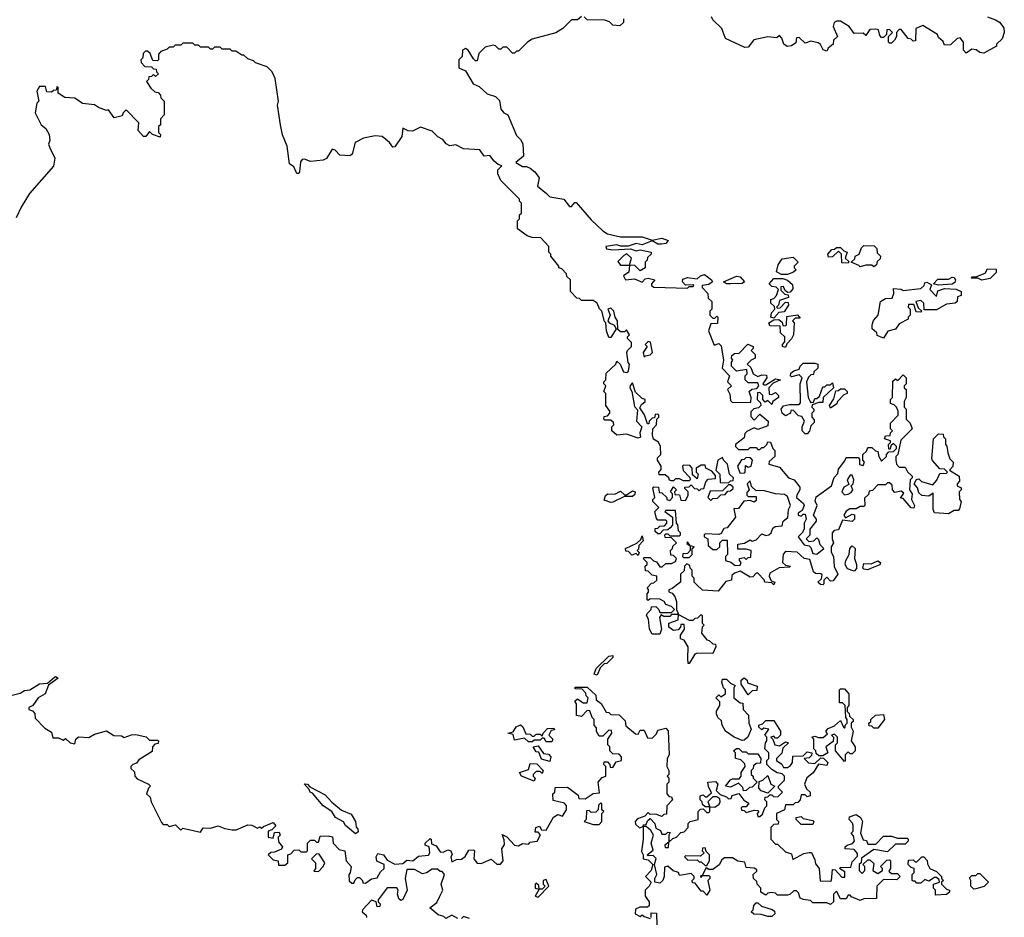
# Model space of a CAD drawing. Extents: x 2029826 to 2248070, y 228728 to 402406.
# Tile 7 of 256: x 2059313 to 2064330, y 267267 to 271840. Entities that reach past the tile are written whole.
import ezdxf

# ---------------------------------------------------------------- set-up
doc = ezdxf.new("R2010")
doc.units = 0

msp = doc.modelspace()

# ---------------------------------------------------------------- linework, layer by layer
at = {"layer": '0CON10XD'}
for points in [[(2062175, 271856.7), (2062155, 271840), (2062125, 271840), (2062080, 271795), (2062045, 271772.5), (2061925, 271740), (2061900, 271725), (2061855, 271680), (2061845, 271680), (2061835, 271670), (2061825, 271670), (2061795, 271700), (2061775, 271700), (2061765, 271690), (2061755, 271690), (2061737, 271707), (2061725, 271710), (2061685, 271700), (2061653, 271667), (2061645, 271630), (2061635, 271630), (2061625, 271640), (2061597.5, 271685), (2061585, 271692.5), (2061570, 271685), (2061567, 271653), (2061550, 271635), (2061550, 271595), (2061585, 271580), (2061623.6, 271513.6), (2061655, 271500), (2061695, 271462.5), (2061738.3, 271448.3), (2061758.3, 271428.3), (2061763.9, 271383.9), (2061780, 271365), (2061800, 271355), (2061845, 271250), (2061865, 271230), (2061877, 271207), (2061880, 271145), (2061841.7, 271111.7), (2061875, 271092.5), (2061895, 271092.5), (2061915, 271083.3), (2061937.5, 271065), (2061960, 271035), (2061952.3, 270992.3), (2061996.7, 270955)], [(2062390, 271845), (2062390, 271825), (2062371.7, 271808.3), (2062335, 271812.5), (2062318.3, 271828.3), (2062295, 271837.5), (2062205, 271840), (2062190, 271855)], [(2064243.9, 271853.9), (2064285, 271840), (2064305, 271827.5), (2064328.3, 271798.3), (2064330, 271775), (2064318.3, 271741.7), (2064290, 271715), (2064290, 271705), (2064225, 271670), (2064205, 271672.5), (2064187, 271687), (2064165, 271690), (2064135, 271670), (2064122.5, 271685), (2064122.5, 271725), (2064105, 271747.5), (2064090, 271745), (2064055, 271712.5), (2064025, 271710), (2064018.3, 271728.3), (2063995, 271750), (2063990, 271765), (2063915, 271810), (2063880, 271795), (2063878.3, 271731.7), (2063865, 271730), (2063855, 271740), (2063840, 271745), (2063805, 271790), (2063795, 271790), (2063780, 271775), (2063780, 271755), (2063770, 271735), (2063755, 271720), (2063745, 271720), (2063740, 271725), (2063740, 271755), (2063760, 271775), (2063745, 271790), (2063731.7, 271788.3), (2063730, 271765), (2063715, 271750), (2063705, 271750), (2063695, 271760), (2063688.3, 271788.3), (2063675, 271792.5), (2063645, 271790), (2063625, 271760), (2063611.7, 271771.7), (2063565, 271770), (2063540, 271805), (2063495, 271833.3), (2063475, 271833.3), (2063463.9, 271826.1), (2063458.8, 271805), (2063480, 271755), (2063460, 271735), (2063457.5, 271715), (2063432.5, 271695), (2063425, 271680), (2063407, 271687), (2063393, 271713), (2063381.7, 271721.7), (2063345, 271730), (2063315, 271720), (2063285, 271750), (2063271.7, 271748.3), (2063268.3, 271721.7), (2063245, 271707.5), (2063223, 271703), (2063207.5, 271715), (2063196.7, 271746.7), (2063185, 271760), (2063171.7, 271748.3), (2063125, 271753.3), (2063053, 271737), (2063025, 271700), (2063008.3, 271698.3), (2062910, 271745), (2062890, 271795), (2062845, 271840), (2062837.5, 271855)], [(2062761.7, 268961.7), (2062750, 268975), (2062750, 268995), (2062740, 269005), (2062740, 269035), (2062730, 269045), (2062728.3, 269058.3), (2062711.7, 269068.3), (2062700, 269055), (2062698.3, 269031.7), (2062680, 269015), (2062680, 268975), (2062638.3, 268941.7), (2062620, 268935), (2062620, 268925), (2062638.3, 268918.3), (2062651.7, 268901.7), (2062660, 268875), (2062660, 268835), (2062670, 268810), (2062635, 268810), (2062625, 268800), (2062595, 268800), (2062581.7, 268808.3), (2062572.5, 268795), (2062583.3, 268735), (2062575, 268710), (2062535, 268710), (2062522.5, 268735), (2062517.5, 268785), (2062507.5, 268805), (2062510, 268815), (2062530, 268835), (2062531.7, 268848.3), (2062555, 268850), (2062570, 268835), (2062575, 268820), (2062635, 268820), (2062650, 268835), (2062635, 268850), (2062605, 268860), (2062596.4, 268876.4), (2062575, 268887.5), (2062525, 268890), (2062515, 268880), (2062510, 268885), (2062510, 268915), (2062517.5, 268922.5), (2062517.5, 268937.5), (2062510, 268945), (2062531.7, 268968.3), (2062545, 268970), (2062560, 268985), (2062560, 269005), (2062535, 269010), (2062515, 269030), (2062501.7, 269031.7), (2062500, 269055), (2062510, 269065), (2062510, 269075), (2062490, 269095), (2062495, 269100), (2062525, 269100), (2062543, 269083), (2062558.3, 269078.3), (2062575, 269052.5), (2062587, 269053), (2062605, 269070), (2062635, 269070), (2062655, 269080), (2062660, 269095), (2062645, 269110), (2062631.7, 269111.7), (2062630, 269135), (2062640, 269145), (2062641.7, 269158.3), (2062660, 269175), (2062635, 269200), (2062601.7, 269201.7), (2062600, 269215), (2062605, 269220), (2062615, 269220), (2062625, 269210), (2062675, 269210), (2062680, 269215), (2062680, 269225), (2062670, 269235), (2062667, 269267), (2062660, 269275), (2062655, 269340), (2062605, 269340), (2062600, 269335), (2062640, 269305), (2062640, 269265), (2062628.3, 269251.7), (2062615, 269240), (2062591.7, 269238.3), (2062575, 269220), (2062565, 269220), (2062551.7, 269231.7), (2062551.7, 269248.3), (2062565, 269250), (2062575, 269260), (2062598.3, 269261.7), (2062610, 269275), (2062610, 269285), (2062605, 269290), (2062565, 269290), (2062558.3, 269298.3), (2062550, 269335), (2062570, 269355), (2062540, 269385), (2062540, 269395), (2062550, 269405), (2062540, 269455), (2062545, 269460), (2062568.3, 269458.3), (2062571.7, 269431.7), (2062585, 269430), (2062610, 269405), (2062610, 269395), (2062625, 269390), (2062640, 269405), (2062640, 269425), (2062630, 269435), (2062645, 269460), (2062660, 269445), (2062650, 269435), (2062651.7, 269421.7), (2062675, 269420), (2062681.7, 269391.7), (2062705, 269390), (2062720, 269415), (2062720, 269435), (2062701.7, 269451.7), (2062701.7, 269458.3), (2062725, 269460), (2062735, 269470), (2062751.7, 269451.7), (2062765, 269450), (2062775, 269440), (2062785, 269450), (2062798.3, 269451.7), (2062810, 269485), (2062821.7, 269498.3), (2062858.3, 269501.7), (2062858.3, 269518.3), (2062839.3, 269539.3), (2062810, 269555), (2062805, 269570), (2062785, 269570), (2062760, 269555), (2062760, 269535), (2062770, 269525), (2062765, 269500), (2062741.7, 269521.7), (2062740, 269555), (2062728.3, 269568.3), (2062695, 269570), (2062690, 269565), (2062693, 269543), (2062728.3, 269508.3), (2062730, 269495), (2062725, 269490), (2062695, 269490), (2062675, 269500), (2062655, 269500), (2062645, 269490), (2062635, 269490), (2062623.6, 269493.6), (2062620, 269505), (2062601.7, 269521.7), (2062571.7, 269521.7), (2062570, 269535), (2062581.7, 269548.3), (2062582.5, 269565), (2062562.5, 269595), (2062562.5, 269607.5), (2062580, 269625), (2062577.5, 269665), (2062568.3, 269688.3), (2062543, 269703), (2062537.5, 269725), (2062540, 269755), (2062557.5, 269775), (2062560, 269805), (2062570, 269815), (2062570, 269825), (2062565, 269830), (2062551.7, 269828.3), (2062548.3, 269811.7), (2062535, 269810), (2062520, 269795), (2062518.3, 269781.7), (2062511.7, 269781.7), (2062497, 269827), (2062472.5, 269862.5), (2062480.7, 269879.3), (2062500, 269895), (2062500, 269905), (2062485, 269910), (2062451.7, 269941.7), (2062435, 269990), (2062423, 269977), (2062422.5, 269965), (2062432.5, 269945), (2062445, 269870), (2062461.7, 269851.7), (2062456.7, 269795), (2062482.5, 269765), (2062473.3, 269735), (2062476.7, 269713.3), (2062465, 269707.5), (2062405, 269727.5), (2062355, 269723.8), (2062330, 269745), (2062330, 269765), (2062340, 269775), (2062338.3, 269788.3), (2062325, 269800), (2062295, 269800), (2062290, 269805), (2062291.7, 269818.3), (2062308.3, 269821.7), (2062320, 269835), (2062320, 269845), (2062300, 269875), (2062300, 269935), (2062290, 269945), (2062300, 269975), (2062290, 269985), (2062290, 269995), (2062300, 270005), (2062301.7, 270038.3), (2062350, 270085), (2062355, 270100), (2062372.5, 270085), (2062390, 270045), (2062407.5, 270042.5), (2062415, 270050), (2062420, 270085), (2062413.3, 270093.3), (2062407.5, 270145), (2062410, 270155), (2062430, 270175), (2062430, 270195), (2062410, 270215), (2062410, 270225), (2062420, 270235), (2062405, 270260), (2062395, 270250), (2062375, 270250), (2062361.7, 270261.7), (2062360, 270305), (2062347.5, 270325), (2062340, 270355), (2062325, 270370), (2062310, 270365), (2062322.5, 270335), (2062310, 270305), (2062317.5, 270295), (2062343, 270283), (2062352.5, 270265), (2062325, 270220), (2062315, 270220), (2062302.5, 270255), (2062300, 270295), (2062293, 270303), (2062280, 270355), (2062267.5, 270367.5), (2062256.4, 270396.4), (2062235, 270410), (2062175, 270410), (2062165, 270420), (2062151.7, 270421.7), (2062120, 270455), (2062120, 270515), (2062101.7, 270531.7), (2062100, 270545), (2062075, 270570), (2062060, 270575), (2062060, 270585), (2062020, 270635), (2062020, 270645), (2062010, 270655), (2062010, 270685), (2061968.3, 270728.3), (2061925, 270730), (2061898.3, 270738.3), (2061850, 270775), (2061850, 270815), (2061860, 270825), (2061860, 270845), (2061870, 270855), (2061870, 270905), (2061860, 270915), (2061860, 270925), (2061765, 271020), (2061750, 271055), (2061750, 271075), (2061770, 271095), (2061751.7, 271101.7), (2061730, 271120), (2061708.3, 271148.3), (2061680, 271145), (2061657.7, 271177.7), (2061575, 271182.5), (2061535, 271202.5), (2061505, 271197.5), (2061487, 271207), (2061469.3, 271229.3), (2061443.9, 271243.9), (2061415, 271272.5), (2061355, 271292.5), (2061315, 271272.5), (2061293, 271273), (2061265, 271287.5), (2061260, 271245), (2061225, 271192.5), (2061215, 271190), (2061197.5, 271215), (2061160, 271245), (2061125, 271248.8), (2061065, 271236.7), (2061022.5, 271215), (2061006.7, 271155), (2060995, 271146.2), (2060945, 271150), (2060920, 271175), (2060905, 271180), (2060876.4, 271133.6), (2060860, 271125), (2060795, 271117.5), (2060765, 271130), (2060751.7, 271128.3), (2060743.8, 271116.2), (2060739.2, 271065), (2060735, 271056.7), (2060725, 271056.7), (2060709.5, 271089.5), (2060687.5, 271105), (2060676.7, 271195), (2060653, 271253), (2060642.5, 271305), (2060627.5, 271405), (2060632.5, 271425), (2060615, 271540), (2060600, 271575), (2060575, 271600), (2060515, 271620), (2060505, 271630), (2060475, 271640), (2060455, 271660), (2060445, 271660), (2060415, 271680), (2060395, 271680), (2060385, 271690), (2060345, 271690), (2060335, 271700), (2060305, 271700), (2060295, 271690), (2060285, 271690), (2060275, 271700), (2060235, 271700), (2060225, 271710), (2060205, 271710), (2060195, 271720), (2060145, 271720), (2060135, 271710), (2060105, 271710), (2060095, 271700), (2060075, 271700), (2060065, 271690), (2060031.7, 271678.3), (2060020, 271665), (2060020, 271635), (2060015, 271630), (2059991.7, 271631.7), (2059978.3, 271668.3), (2059965, 271680), (2059955, 271680), (2059941.7, 271668.3), (2059940, 271645), (2059930, 271635), (2059931.7, 271621.7), (2059951.7, 271601.7), (2059985, 271600), (2059995, 271590), (2060008.3, 271588.3), (2060010, 271575), (2060020, 271565), (2060005, 271550), (2059995, 271560), (2059985, 271550), (2059971.7, 271548.3), (2059970, 271535), (2059960, 271525), (2059981.7, 271491.7), (2060001.7, 271471.7), (2060018.3, 271468.3), (2060030, 271455), (2060031.7, 271441.7), (2060050, 271425), (2060050, 271355), (2060030, 271335), (2060030, 271305), (2060020, 271295), (2060020, 271265), (2060030, 271255), (2060028.3, 271241.7), (2059990, 271255), (2059975, 271270), (2059955.8, 271244.2), (2059944.2, 271244.2), (2059917.5, 271275), (2059920, 271315), (2059855, 271380), (2059840, 271365), (2059835, 271350), (2059795, 271340), (2059765, 271380), (2059755, 271377.5), (2059715, 271392.5), (2059695, 271406.7), (2059633.6, 271413.6), (2059595, 271440), (2059543, 271443), (2059510, 271465), (2059510, 271495), (2059505, 271500), (2059498.3, 271481.7), (2059485, 271480), (2059475, 271470), (2059451.7, 271471.7), (2059445, 271500), (2059415, 271500), (2059400, 271475), (2059410, 271425), (2059400, 271415), (2059392.5, 271365), (2059422.5, 271305), (2059446.2, 271286.2), (2059463.8, 271255), (2059467.5, 271225), (2059460, 271205), (2059466.4, 271186.4)], [(2059466.4, 271186.4), (2059492.5, 271135), (2059486.1, 271093.9), (2059362.5, 270955), (2059320, 270885), (2059295, 270830)], [(2061996.7, 270955), (2062015, 270937.5), (2062086.1, 270926.1), (2062115, 270887.5), (2062125, 270887.5), (2062141.7, 270908.3), (2062148.3, 270908.3), (2062225, 270820), (2062283.6, 270763.6), (2062308.3, 270748.3), (2062375, 270734), (2062485, 270733.8), (2062535, 270717.5), (2062585, 270726.2), (2062617.5, 270715), (2062605, 270700), (2062583.6, 270696.4), (2062565, 270696.7), (2062535, 270712.5), (2062485, 270693.3), (2062455, 270700), (2062413.6, 270686.4), (2062376.4, 270686.4), (2062355, 270693.3), (2062300, 270685), (2062303.3, 270673.3), (2062335, 270667.5), (2062425, 270672.5), (2062455, 270662.5), (2062475, 270666.7), (2062530, 270655), (2062530, 270645), (2062511.7, 270628.3), (2062510, 270615), (2062500, 270605), (2062500, 270575), (2062475, 270560), (2062448.3, 270588.3), (2062420, 270590), (2062430, 270625), (2062407, 270647), (2062390.7, 270639.3), (2062361.7, 270608.3), (2062375, 270590), (2062420, 270590), (2062416.7, 270553.3), (2062390, 270535), (2062400, 270515), (2062445, 270520), (2062485, 270503.3), (2062500.8, 270519.2), (2062515, 270523.8), (2062550, 270515), (2062532.5, 270495), (2062532.5, 270485), (2062545, 270477.5), (2062715, 270472.5), (2062725, 270480), (2062745, 270480), (2062748.3, 270488.3), (2062705, 270487.5), (2062690, 270505), (2062692.3, 270517.7), (2062715, 270526.2), (2062765, 270520), (2062782.5, 270535), (2062801.7, 270541.7), (2062837.5, 270515), (2062842.5, 270505), (2062825, 270490), (2062790, 270485), (2062790, 270475), (2062820, 270445), (2062821.7, 270421.7), (2062840, 270405), (2062840, 270365), (2062830, 270355), (2062830, 270335), (2062845, 270320), (2062855, 270320), (2062865, 270330), (2062870, 270325), (2062868.3, 270291.7), (2062835, 270290), (2062822.5, 270255), (2062851.7, 270181.7), (2062875, 270190), (2062887.5, 270177.5), (2062900, 270105), (2062892.5, 270065), (2062930, 270025), (2062920, 269995), (2062940, 269975), (2062920, 269955), (2062931.7, 269931.7), (2062935, 269900), (2062945, 269890), (2063038.3, 269891.7), (2063040, 269915), (2063030, 269945), (2063043, 269957), (2063068.3, 269961.7), (2063080, 269975), (2063075, 269990), (2063025, 269990), (2063010, 270005), (2063010, 270025), (2063020, 270035), (2063018.3, 270058.3), (2062965, 270050), (2062940, 270075), (2062940, 270095), (2062947.5, 270105), (2062940, 270115), (2062941.7, 270128.3), (2062955, 270140), (2062978.3, 270141.7), (2063023, 270187), (2063050, 270175), (2063050, 270165), (2063040, 270155), (2063060, 270135), (2063060, 270115), (2063040, 270105), (2063020, 270085), (2063038.3, 270068.3), (2063050, 270035), (2063075, 270022.5), (2063095, 270030), (2063118.3, 270028.3), (2063120, 270015), (2063100, 269985), (2063105, 269980), (2063115, 269980), (2063165, 270010), (2063190, 270005), (2063151.7, 269988.3), (2063130, 269965), (2063131.7, 269931.7), (2063145, 269930), (2063165, 269940), (2063180, 269925), (2063180, 269915), (2063150, 269895), (2063145, 269880), (2063125, 269900), (2063111.7, 269891.7), (2063100, 269905), (2063100, 269925), (2063085, 269940), (2063071.7, 269938.3), (2063070, 269905), (2063088.3, 269888.3), (2063090, 269875), (2063077, 269863), (2063053, 269857), (2063038.3, 269841.7), (2063038.3, 269818.3), (2063055, 269800), (2063085, 269830), (2063127.5, 269795), (2063125, 269770), (2063075, 269752.5), (2063055, 269760), (2063017.5, 269742.5), (2063008.3, 269731.7), (2063005, 269710), (2062960, 269675), (2062960, 269665), (2062975, 269650), (2063025, 269650), (2063035, 269660), (2063065, 269660), (2063075, 269650), (2063085, 269650), (2063095, 269660), (2063105, 269660), (2063120, 269675), (2063125, 269690), (2063138.3, 269688.3), (2063150, 269655), (2063160, 269645), (2063160, 269615), (2063131.7, 269588.3), (2063130, 269575), (2063185, 269560), (2063230, 269505), (2063260, 269495), (2063288.8, 269458.8), (2063288.8, 269445), (2063272.3, 269417.7), (2063271.2, 269405), (2063306.2, 269375), (2063310, 269365), (2063300, 269340), (2063280, 269325), (2063280, 269315), (2063295, 269310), (2063305, 269320), (2063315, 269320), (2063320, 269295), (2063310, 269275), (2063310, 269245), (2063300, 269225), (2063280, 269205), (2063310, 269165), (2063335, 269160), (2063345, 269150), (2063355, 269120), (2063375, 269117.5), (2063410, 269145), (2063392.5, 269165), (2063385, 269190), (2063375, 269200), (2063357, 269183), (2063335, 269180), (2063320, 269195), (2063340, 269215), (2063340, 269245), (2063372.5, 269285), (2063372.5, 269295), (2063357.5, 269315), (2063376.2, 269365), (2063367, 269387), (2063371.7, 269408.3), (2063450, 269465), (2063463.3, 269506.7), (2063481.7, 269528.3), (2063485, 269550), (2063518.3, 269591.7), (2063525, 269610), (2063585, 269610), (2063591.7, 269601.7), (2063593, 269573), (2063611.7, 269568.3), (2063617.5, 269585), (2063610, 269595), (2063610, 269625), (2063628.3, 269641.7), (2063635, 269660), (2063655, 269660), (2063673, 269643), (2063685, 269640), (2063690, 269615), (2063705, 269590), (2063730, 269615), (2063730, 269625), (2063741.7, 269638.3), (2063765, 269640), (2063780, 269655), (2063780, 269665), (2063765, 269680), (2063751.7, 269668.3), (2063748.3, 269651.7), (2063741.7, 269651.7), (2063740, 269675), (2063750, 269685), (2063750, 269695), (2063720, 269705), (2063725, 269720), (2063748.3, 269721.7), (2063750, 269735), (2063760, 269745), (2063750, 269755), (2063750, 269785), (2063790, 269825), (2063790, 269845), (2063780, 269865), (2063768.3, 269878.3), (2063750, 269885), (2063750, 269905), (2063760, 269915), (2063762.5, 269997.5), (2063775, 270010), (2063788.3, 270001.7), (2063815, 270030), (2063830, 270015), (2063830, 269985), (2063820, 269975), (2063820, 269965), (2063830, 269955), (2063830, 269915), (2063820, 269895), (2063820, 269865), (2063830, 269855), (2063830, 269805), (2063850, 269785), (2063860, 269755), (2063803, 269697), (2063786.7, 269625), (2063777.5, 269615), (2063777.5, 269595), (2063780, 269575), (2063795, 269560), (2063825, 269560), (2063837, 269537), (2063860, 269515), (2063860, 269505), (2063850, 269495), (2063847.5, 269445), (2063860, 269425), (2063857.5, 269395), (2063872.5, 269365), (2063868.3, 269351.7), (2063855, 269352.5), (2063815, 269400), (2063801.7, 269401.7), (2063818.3, 269428.3), (2063805, 269437.5), (2063771.7, 269431.7), (2063760, 269445), (2063758.3, 269468.3), (2063745, 269480), (2063735, 269480), (2063725, 269470), (2063685, 269470), (2063658.3, 269441.7), (2063641.7, 269438.3), (2063638.3, 269421.7), (2063618.3, 269401.7), (2063620, 269365), (2063615, 269360), (2063595, 269360), (2063575, 269347.5), (2063543, 269347), (2063523.6, 269336.4), (2063512.5, 269315), (2063521.7, 269301.7), (2063555, 269320), (2063566.7, 269316.7), (2063567.5, 269295), (2063555, 269282.5), (2063505, 269290), (2063485, 269240), (2063463, 269237), (2063452.5, 269225), (2063452.5, 269195), (2063460, 269175), (2063447.5, 269155), (2063447, 269127), (2063460, 269105), (2063463.6, 269053.6), (2063482.5, 269015), (2063458.3, 268981.7), (2063445, 268980), (2063425, 269000), (2063410, 268985), (2063410, 268965), (2063405, 268960), (2063393, 268963), (2063380, 268975), (2063398.3, 268991.7), (2063401.7, 269011.7), (2063395, 269017.5), (2063368.3, 269018.3), (2063357, 269027), (2063339.3, 269089.3), (2063310, 269095), (2063275, 269127.5), (2063215, 269130), (2063203, 269117), (2063200, 269075), (2063215, 269060), (2063240, 269055), (2063235, 269050), (2063183, 269047), (2063135, 269020), (2063132.5, 269005), (2063141.7, 268981.7), (2063160, 268975), (2063155, 268960), (2063145, 268970), (2063110, 268975), (2063106.4, 268986.4), (2063075, 269020), (2063065, 269020), (2063048.3, 269001.7), (2063035, 269000), (2062985, 269030), (2062955, 269020), (2062941.7, 269008.3), (2062940, 268985), (2062911.7, 268978.3), (2062871.7, 268928.3), (2062793, 268933), (2062761.7, 268961.7)], [(2063535, 270600), (2063501.7, 270601.7), (2063500, 270645), (2063485, 270660), (2063455, 270632.5), (2063435, 270630), (2063430, 270645), (2063451.7, 270668.3), (2063465, 270670), (2063475, 270680), (2063495, 270680), (2063511.7, 270661.7), (2063530, 270655), (2063520, 270625), (2063538.3, 270608.3), (2063535, 270600)], [(2063665, 270580), (2063655, 270590), (2063625, 270590), (2063595, 270580), (2063588.3, 270588.3), (2063550, 270605), (2063568.3, 270621.7), (2063570, 270635), (2063590, 270645), (2063601.7, 270678.3), (2063615, 270690), (2063667, 270687), (2063680, 270675), (2063681.7, 270651.7), (2063700, 270635), (2063698.3, 270621.7), (2063681.7, 270608.3), (2063678.3, 270591.7), (2063665, 270580)], [(2063225, 270542.5), (2063195, 270542.5), (2063170, 270555), (2063178.3, 270591.7), (2063198.3, 270621.7), (2063255, 270630), (2063280, 270605), (2063260, 270585), (2063260, 270575), (2063270, 270565), (2063256.7, 270553.3), (2063225, 270542.5)], [(2064215, 270513.3), (2064195, 270523.3), (2064163.6, 270523.6), (2064165, 270530), (2064185, 270530), (2064231.7, 270548.3), (2064245, 270570), (2064288.3, 270568.3), (2064288.3, 270551.7), (2064258.3, 270521.7), (2064215, 270513.3)], [(2062935, 270493.8), (2062914, 270494), (2062900, 270505), (2062965, 270534), (2062985, 270530), (2063006.7, 270505), (2062995, 270496.2), (2062935, 270493.8)], [(2063155, 270320), (2063140, 270325), (2063143.3, 270346.7), (2063160, 270365), (2063158.3, 270378.3), (2063140, 270395), (2063140, 270415), (2063155, 270420), (2063170, 270435), (2063180, 270465), (2063167, 270477), (2063145, 270480), (2063132.5, 270495), (2063155, 270521.2), (2063201.7, 270521.7), (2063225, 270512.5), (2063250, 270490), (2063251.7, 270468.3), (2063238.3, 270451.7), (2063225, 270450), (2063211.7, 270461.7), (2063205, 270480), (2063191.7, 270478.3), (2063191.7, 270461.7), (2063211.7, 270441.7), (2063228.3, 270438.3), (2063230, 270425), (2063185, 270410), (2063180, 270385), (2063170, 270375), (2063175, 270370), (2063188.3, 270371.7), (2063215, 270400), (2063228.3, 270398.3), (2063230, 270385), (2063208.3, 270351.7), (2063181.7, 270348.3), (2063155, 270320)], [(2063715, 270217.5), (2063681.7, 270231.7), (2063680, 270245), (2063657.5, 270265), (2063656.7, 270285), (2063663, 270307), (2063687.5, 270335), (2063700, 270405), (2063725, 270420), (2063758.3, 270421.7), (2063767.5, 270445), (2063765, 270470), (2063805, 270467.5), (2063815, 270460), (2063905, 270470), (2063922.5, 270485), (2063925, 270500), (2063935, 270502.5), (2063958.3, 270488.3), (2063950, 270465), (2063985, 270430), (2063991.7, 270458.3), (2064025, 270470), (2064085, 270467.5), (2064110, 270455), (2064110, 270435), (2064091.7, 270428.3), (2064090, 270405), (2064080, 270395), (2064035, 270390), (2063985, 270362.5), (2063921.7, 270361.7), (2063920, 270395), (2063905, 270410), (2063880, 270405), (2063891.7, 270371.7), (2063910, 270355), (2063905, 270350), (2063881.7, 270351.7), (2063868.3, 270388.3), (2063841.7, 270388.3), (2063840, 270375), (2063850, 270365), (2063850, 270335), (2063840, 270325), (2063840, 270315), (2063795, 270290), (2063775, 270262.5), (2063737, 270253), (2063715, 270217.5)], [(2063995, 270486.7), (2063970, 270495), (2063991.2, 270518.8), (2064045, 270518.8), (2064065, 270528.8), (2064075, 270526.7), (2064081.2, 270515), (2064078.3, 270501.7), (2064065, 270492.5), (2063995, 270486.7)], [(2063215, 270170), (2063200, 270175), (2063200, 270185), (2063211.7, 270198.3), (2063212.5, 270225), (2063190, 270245), (2063188.3, 270278.3), (2063135, 270280), (2063130, 270295), (2063155, 270310), (2063181.7, 270311.7), (2063198.3, 270298.3), (2063201.7, 270281.7), (2063215, 270280), (2063220, 270285), (2063221.7, 270328.3), (2063277, 270337), (2063290, 270320), (2063265, 270320), (2063250, 270305), (2063260, 270295), (2063256.4, 270233.6), (2063246.4, 270213.6), (2063221.7, 270188.3), (2063215, 270170)], [(2062495, 270120), (2062502.5, 270127.5), (2062525, 270132.5), (2062537.5, 270145), (2062527, 270197), (2062515, 270200), (2062500, 270185), (2062510, 270175), (2062490, 270145), (2062495, 270120)], [(2063325, 269730), (2063315, 269730), (2063300, 269745), (2063300, 269765), (2063312.5, 269795), (2063298.3, 269818.3), (2063281.7, 269821.7), (2063255, 269850), (2063241.7, 269848.3), (2063240, 269835), (2063215, 269822.5), (2063197.5, 269835), (2063192.5, 269855), (2063205, 269872.5), (2063235, 269880), (2063285, 269880), (2063291.7, 269888.3), (2063290, 269985), (2063300, 270015), (2063285, 270030), (2063245, 270020), (2063240, 270025), (2063241.7, 270038.3), (2063258.3, 270051.7), (2063285, 270060), (2063290, 270075), (2063305, 270090), (2063365, 270090), (2063380, 270085), (2063380, 270065), (2063360, 270045), (2063358.3, 270031.7), (2063345, 270030), (2063331.7, 270018.3), (2063322.5, 269995), (2063330, 269915), (2063340, 269895), (2063345, 269890), (2063358.3, 269891.7), (2063365, 269910), (2063375, 269910), (2063388.3, 269921.7), (2063405, 269970), (2063415, 269970), (2063425, 269980), (2063445, 269980), (2063455, 269990), (2063460, 269965), (2063407.5, 269915), (2063405, 269890), (2063385, 269890), (2063351.7, 269878.3), (2063350, 269865), (2063360, 269855), (2063360, 269845), (2063350, 269835), (2063350, 269815), (2063361.7, 269801.7), (2063361.7, 269788.3), (2063345, 269770), (2063337, 269743), (2063325, 269730)], [(2063445, 269860), (2063440, 269875), (2063461.7, 269908.3), (2063471.7, 269948.3), (2063485, 269950), (2063495, 269960), (2063515, 269960), (2063530, 269945), (2063530, 269935), (2063511.7, 269928.3), (2063480, 269895), (2063476.4, 269883.6), (2063445, 269860)], [(2064045, 269322.5), (2063975, 269327.5), (2063966.7, 269345), (2063968.3, 269428.3), (2063945, 269412.5), (2063910, 269415), (2063895, 269430), (2063887.5, 269455), (2063870, 269475), (2063882.5, 269497.5), (2063895, 269500), (2063907.5, 269487.5), (2063965, 269470), (2063986.1, 269493.9), (2064001.7, 269528.3), (2064035, 269530), (2064040, 269535), (2064025, 269550), (2064001.7, 269551.7), (2063963.6, 269593.6), (2063960, 269605), (2063970, 269705), (2063995, 269730), (2064018.3, 269728.3), (2064020, 269715), (2064030, 269705), (2064030, 269675), (2064037, 269667), (2064043, 269633), (2064053, 269603), (2064070, 269585), (2064067, 269563), (2064050, 269545), (2064100, 269515), (2064101.7, 269488.3), (2064090, 269475), (2064090, 269465), (2064110, 269455), (2064110, 269445), (2064100, 269435), (2064102.5, 269395), (2064110, 269385), (2064101.7, 269348.3), (2064095, 269340), (2064075, 269340), (2064045, 269322.5)], [(2062925, 269480), (2062935, 269490), (2062948.3, 269491.7), (2062950, 269505), (2062930, 269525), (2062920, 269575), (2062900, 269595), (2062895, 269610), (2062870, 269595), (2062860, 269545), (2062880, 269525), (2062881.7, 269481.7), (2062925, 269480)], [(2063005, 269530), (2063010, 269535), (2063011.7, 269568.3), (2063025, 269560), (2063040, 269565), (2063047.5, 269595), (2063037, 269607), (2063015, 269610), (2063005, 269600), (2062991.7, 269598.3), (2062970, 269565), (2062981.7, 269531.7), (2063005, 269530)], [(2063515, 269420), (2063535, 269422.5), (2063549.3, 269430.7), (2063557.5, 269445), (2063550, 269465), (2063560, 269475), (2063562.5, 269495), (2063555, 269520), (2063545, 269520), (2063530, 269495), (2063538.3, 269471.7), (2063511.7, 269458.3), (2063502.5, 269435), (2063515, 269420)], [(2062958.3, 269058.3), (2062985, 269060), (2062990, 269075), (2062980, 269085), (2062980, 269095), (2063005, 269100), (2063015, 269090), (2063025, 269100), (2063038.3, 269101.7), (2063040, 269135), (2063015, 269142.5), (2062973, 269143), (2062971.7, 269168.3), (2063007, 269173), (2063035, 269190), (2063045, 269182.5), (2063065, 269190), (2063095, 269220), (2063115, 269212.5), (2063130, 269215), (2063142.5, 269225), (2063150, 269250), (2063162.5, 269257.5), (2063198.3, 269261.7), (2063202.5, 269285), (2063227, 269303), (2063231.2, 269345), (2063240, 269365), (2063225, 269410), (2063210.7, 269420.7), (2063163.6, 269423.6), (2063101.7, 269441.7), (2063065, 269440), (2063041.7, 269461.7), (2063035, 269490), (2063020, 269475), (2063030, 269445), (2063018.3, 269431.7), (2063018.3, 269418.3), (2063025, 269410), (2063065, 269410), (2063065, 269390), (2063055, 269382.5), (2063035, 269390), (2063003, 269387), (2062975, 269350), (2062951.7, 269348.3), (2062960, 269305), (2062918.3, 269251.7), (2062901.7, 269248.3), (2062887, 269223), (2062875, 269217.5), (2062805, 269220), (2062800, 269215), (2062800, 269205), (2062820, 269195), (2062821.7, 269161.7), (2062845, 269140), (2062865, 269140), (2062880, 269155), (2062880, 269175), (2062895, 269187.5), (2062918.3, 269188.3), (2062920, 269115), (2062910, 269105), (2062910, 269085), (2062936.7, 269076.7), (2062958.3, 269058.3)], [(2062835, 269390), (2062845, 269400), (2062868.3, 269401.7), (2062885, 269420), (2062908.3, 269421.7), (2062921.7, 269438.3), (2062935, 269440), (2062948.3, 269451.7), (2062948.3, 269458.3), (2062935, 269470), (2062925, 269470), (2062895, 269440), (2062831.7, 269438.3), (2062820, 269405), (2062835, 269390)], [(2062325, 269380), (2062291.7, 269391.7), (2062297.5, 269415), (2062310, 269425), (2062345, 269422.5), (2062375, 269437.5), (2062395, 269420), (2062405, 269420), (2062435, 269440), (2062450, 269435), (2062448.3, 269421.7), (2062435, 269410), (2062395, 269410), (2062335, 269382.5), (2062325, 269380)], [(2062465, 269110), (2062455, 269120), (2062431.7, 269111.7), (2062415, 269130), (2062401.7, 269131.7), (2062400, 269145), (2062457.5, 269172.5), (2062478.3, 269191.7), (2062485, 269210), (2062490, 269185), (2062468.3, 269161.7), (2062467, 269143), (2062460, 269135), (2062470, 269125), (2062465, 269110)], [(2062725, 269100), (2062740, 269115), (2062740, 269145), (2062750, 269155), (2062730, 269160), (2062715, 269180), (2062711.7, 269171.7), (2062730, 269160), (2062730, 269135), (2062715, 269120), (2062691.7, 269118.3), (2062690, 269105), (2062695, 269100), (2062725, 269100)], [(2063565, 269030), (2063531.7, 269041.7), (2063520, 269065), (2063522.5, 269085), (2063540, 269115), (2063542.5, 269145), (2063555, 269160), (2063570, 269145), (2063567.5, 269095), (2063577.5, 269065), (2063577, 269043), (2063565, 269030)], [(2063635, 269037.5), (2063615, 269040), (2063610, 269045), (2063615, 269070), (2063651.7, 269068.3), (2063685, 269082.5), (2063700, 269075), (2063695, 269062.5), (2063645, 269042.5), (2063635, 269037.5)], [(2062725, 268560), (2062720, 268560), (2062717.5, 268585), (2062720, 268645), (2062698.3, 268678.3), (2062680, 268685), (2062680, 268705), (2062700, 268735), (2062698.3, 268758.3), (2062681.7, 268758.3), (2062680, 268745), (2062668.3, 268731.7), (2062645, 268727.5), (2062620, 268745), (2062620, 268765), (2062668.3, 268781.7), (2062670, 268810), (2062725, 268780), (2062745, 268780), (2062755, 268790), (2062768.3, 268791.7), (2062785, 268810), (2062790, 268805), (2062790, 268765), (2062800, 268755), (2062790, 268745), (2062787.5, 268715), (2062815, 268680), (2062827, 268677), (2062845, 268660), (2062858.3, 268658.3), (2062860, 268645), (2062845, 268610), (2062765, 268612.5), (2062753, 268607), (2062725, 268560)], [(2062255, 268500), (2062240, 268505), (2062250, 268535), (2062315, 268597.5), (2062335, 268600), (2062335, 268590), (2062305, 268560), (2062291.7, 268558.3), (2062271.7, 268538.3), (2062255, 268500)], [(2059275, 268398.8), (2059315, 268408.6), (2059337.8, 268422.2), (2059365, 268425.8), (2059415, 268456.7), (2059455, 268460), (2059490.5, 268489.5), (2059495, 268493.3), (2059508.8, 268485), (2059460, 268450), (2059442.5, 268405), (2059407.5, 268385), (2059380, 268345), (2059360, 268335), (2059360, 268325), (2059378.3, 268318.3), (2059390, 268305), (2059391.7, 268281.7), (2059440.7, 268230.7), (2059475, 268210), (2059481.7, 268181.7), (2059511.7, 268181.7), (2059535, 268170), (2059547, 268177), (2059570, 268155), (2059595, 268150), (2059600, 268175), (2059613, 268187), (2059665, 268183.3), (2059695, 268200), (2059755, 268217.5), (2059793, 268193), (2059831.7, 268191.7), (2059845, 268182.5), (2059883, 268197), (2059905, 268197.5), (2059957, 268187), (2059975, 268170), (2060015, 268170), (2060020, 268165), (2060018.3, 268151.7), (2060001.7, 268148.3), (2059990, 268135), (2059988.3, 268111.7), (2059920.7, 268069.3), (2059908.3, 268051.7), (2059890, 268045), (2059880, 268035), (2059880, 268025), (2059898.3, 268008.3), (2059900, 267985), (2059911.7, 267971.7), (2059970, 267945), (2059980, 267935), (2059970, 267925), (2059960, 267895), (2059978.3, 267878.3), (2059982.5, 267855), (2060035, 267750), (2060045, 267740), (2060065, 267740), (2060075, 267730), (2060107, 267737), (2060135, 267710), (2060145, 267720), (2060235, 267700), (2060248.3, 267721.7), (2060285, 267720), (2060325, 267732.5), (2060358.3, 267718.3), (2060395, 267712.5), (2060417, 267713), (2060475, 267737.5), (2060496.4, 267736.4), (2060525, 267720), (2060537.5, 267727.5), (2060545, 267720), (2060555, 267730), (2060605, 267750), (2060617.5, 267732.5), (2060598.3, 267711.7), (2060580, 267705), (2060580, 267675), (2060605, 267670), (2060611.7, 267698.3), (2060635, 267700), (2060640, 267685), (2060630, 267675), (2060631.7, 267651.7), (2060652.5, 267625), (2060646.7, 267613.3), (2060611.7, 267598.3), (2060593, 267597), (2060580, 267585), (2060605, 267560), (2060630, 267555), (2060631.7, 267531.7), (2060665, 267532.5), (2060680, 267545), (2060680, 267585), (2060695, 267590), (2060711.7, 267608.3), (2060735, 267610), (2060745, 267600), (2060775, 267600), (2060780, 267605), (2060780, 267645), (2060795, 267660), (2060815, 267660), (2060825, 267650), (2060835, 267650), (2060845, 267680), (2060885, 267682.5), (2060907, 267677), (2060910, 267645), (2060941.7, 267611.7), (2060970, 267605), (2060977.5, 267555), (2061002.5, 267525), (2060997, 267493), (2060990, 267485), (2060991.7, 267451.7), (2061005, 267440), (2061015, 267440), (2061021.7, 267458.3), (2061035, 267470), (2061045, 267470), (2061060, 267455), (2061061.7, 267441.7), (2061075, 267440), (2061105, 267462.5), (2061135, 267467.5), (2061151.7, 267498.3), (2061170, 267515), (2061170, 267535), (2061133.3, 267553.3), (2061130, 267575), (2061138.3, 267591.7), (2061167.5, 267585), (2061185, 267557.5), (2061225, 267537.5), (2061265, 267540), (2061285, 267557.5), (2061316.4, 267553.6), (2061345, 267577.5), (2061396.4, 267583.6), (2061402.5, 267595), (2061400, 267625), (2061380, 267635), (2061380, 267645), (2061405, 267667.5), (2061410, 267665), (2061411.7, 267641.7), (2061435, 267630), (2061455, 267600), (2061471.7, 267598.3), (2061495, 267610), (2061510, 267605), (2061517.5, 267587.5), (2061510, 267575), (2061515, 267550), (2061538.3, 267561.7), (2061565, 267562.5), (2061583, 267577), (2061601.7, 267608.3), (2061625, 267610), (2061630, 267605), (2061626.7, 267565), (2061645, 267542.5), (2061665, 267541.2), (2061715, 267562.5), (2061745, 267537.5), (2061763, 267537), (2061776.4, 267553.6), (2061770, 267615), (2061783, 267637), (2061781.7, 267661.7), (2061771.7, 267688.3), (2061795, 267677.5), (2061833.9, 267633.9), (2061855, 267630), (2061875, 267642.5), (2061905, 267640), (2061915, 267650), (2061950, 267655), (2061967.5, 267687.5), (2061955, 267700), (2061940, 267700), (2061942.5, 267725), (2061961.7, 267731.7), (2061972.5, 267712.5)], [(2062995, 268167.5), (2062954, 268184), (2062910, 268215), (2062892.5, 268245), (2062888.3, 268268.3), (2062870, 268285), (2062863, 268303), (2062863, 268317), (2062880, 268345), (2062880, 268365), (2062860, 268385), (2062875, 268400), (2062885, 268390), (2062910, 268405), (2062910, 268425), (2062900, 268435), (2062890, 268465), (2062895, 268480), (2062915, 268480), (2062935, 268460), (2062958.3, 268448.3), (2062952.5, 268435), (2062952.5, 268385), (2062985, 268360), (2062998.3, 268358.3), (2063000, 268325), (2063027, 268297), (2063027.5, 268255), (2063040, 268225), (2063022.5, 268185), (2063005, 268170), (2062995, 268167.5)], [(2063025, 268400), (2062990, 268455), (2062990, 268475), (2063005, 268487.5), (2063020, 268475), (2063021.7, 268461.7), (2063070, 268445), (2063068.3, 268421.7), (2063045, 268420), (2063025, 268400)], [(2061972.5, 267712.5), (2061995, 267710), (2062033.6, 267776.4), (2062055, 267790), (2062078.3, 267781.7), (2062100, 267815), (2062100, 267835), (2062088.3, 267848.3), (2062031.7, 267861.7), (2062030, 267895), (2062040, 267905), (2062041.7, 267928.3), (2062105, 267930), (2062158.3, 267888.3), (2062161.7, 267871.7), (2062195, 267870), (2062235, 267897.5), (2062268.3, 267901.7), (2062260, 267955), (2062281.7, 267978.3), (2062300, 267985), (2062300, 268035), (2062290, 268045), (2062291.7, 268058.3), (2062308.3, 268058.3), (2062320, 268045), (2062321.7, 268031.7), (2062335, 268030), (2062351.7, 268058.3), (2062380, 268065), (2062380, 268085), (2062368.3, 268098.3), (2062335, 268100), (2062320, 268115), (2062320, 268135), (2062310, 268145), (2062310, 268175), (2062330, 268205), (2062328.3, 268218.3), (2062315, 268220), (2062285, 268190), (2062265, 268190), (2062253, 268213), (2062251.7, 268231.7), (2062240, 268245), (2062240, 268275), (2062230, 268285), (2062218.3, 268318.3), (2062205, 268320), (2062175, 268290), (2062150, 268295), (2062150, 268355), (2062141.7, 268368.3), (2062155, 268380), (2062185, 268360), (2062205, 268360), (2062210, 268385), (2062200, 268395), (2062198.3, 268408.3), (2062178.3, 268428.3), (2062145, 268430), (2062140, 268435), (2062145, 268440), (2062205, 268440), (2062248.3, 268398.3), (2062250, 268375), (2062276.4, 268356.4), (2062301.7, 268311.7), (2062315, 268310), (2062325, 268300), (2062368.3, 268298.3), (2062398.3, 268268.3), (2062401.7, 268241.7), (2062451.7, 268201.7), (2062465, 268200), (2062475, 268220), (2062495, 268220), (2062511.7, 268181.7), (2062535, 268180), (2062558.3, 268201.7), (2062565, 268220), (2062605, 268230), (2062617.5, 268217.5), (2062622.5, 268095), (2062612.5, 268075), (2062610, 268035), (2062620, 268015), (2062620, 267995), (2062612.5, 267985), (2062620, 267975), (2062620, 267955), (2062610, 267945), (2062610, 267895), (2062621.7, 267881.7), (2062635, 267880), (2062640, 267865), (2062610, 267835), (2062608.3, 267791.7), (2062595, 267790), (2062585, 267780), (2062555, 267792.5), (2062525, 267790), (2062515, 267800), (2062498.3, 267781.7), (2062461.7, 267768.3), (2062450, 267755), (2062451.7, 267741.7), (2062471.7, 267721.7), (2062490, 267730), (2062490, 267665), (2062481.7, 267601.7), (2062490, 267585), (2062490, 267565), (2062515, 267560), (2062540, 267535), (2062530, 267505), (2062502.5, 267475), (2062530, 267445), (2062520, 267425), (2062500, 267405), (2062500, 267375), (2062520, 267345), (2062520, 267325), (2062511.7, 267318.3), (2062472.5, 267317.5), (2062451.7, 267308.3), (2062450, 267285), (2062475, 267270), (2062485, 267280), (2062495, 267270), (2062525, 267260)], [(2063515, 268060), (2063470, 268115), (2063470, 268145), (2063480, 268155), (2063480, 268185), (2063465, 268200), (2063450, 268195), (2063460, 268185), (2063458.3, 268161.7), (2063420, 268135), (2063430, 268105), (2063405, 268090), (2063385, 268090), (2063371.7, 268101.7), (2063370, 268115), (2063360, 268125), (2063360, 268175), (2063350, 268185), (2063365, 268190), (2063382.5, 268182.5), (2063407, 268183), (2063428.3, 268201.7), (2063420, 268215), (2063431.7, 268228.3), (2063465, 268242.5), (2063495, 268270), (2063510, 268235), (2063515, 268230), (2063520, 268235), (2063520, 268245), (2063530, 268255), (2063530, 268275), (2063522.5, 268285), (2063520, 268345), (2063505, 268360), (2063490, 268360), (2063490, 268425), (2063495, 268430), (2063515, 268430), (2063537.5, 268405), (2063537.5, 268345), (2063530, 268335), (2063530, 268315), (2063540, 268305), (2063541.7, 268291.7), (2063560, 268275), (2063560, 268265), (2063550, 268255), (2063550, 268235), (2063560, 268215), (2063550, 268165), (2063570, 268135), (2063570, 268115), (2063555, 268100), (2063545, 268100), (2063535, 268110), (2063520, 268095), (2063520, 268065), (2063515, 268060)], [(2063685, 268230), (2063665, 268230), (2063655, 268240), (2063641.7, 268241.7), (2063640, 268255), (2063650, 268265), (2063650, 268275), (2063673, 268297), (2063715, 268300), (2063720, 268275), (2063685, 268230)], [(2062025, 268160), (2061995, 268160), (2061985, 268180), (2061975, 268180), (2061965, 268170), (2061935, 268170), (2061925, 268160), (2061905, 268160), (2061885, 268180), (2061835, 268170), (2061828.3, 268198.3), (2061800, 268205), (2061828.3, 268211.7), (2061843.6, 268236.4), (2061865, 268247.5), (2061877, 268237), (2061891.7, 268201.7), (2061915, 268200), (2061925, 268190), (2061935, 268190), (2061945, 268200), (2061965, 268200), (2061975, 268190), (2061980, 268205), (2062001.7, 268228.3), (2062035, 268230), (2062038.3, 268221.7), (2062021.7, 268218.3), (2062010, 268195), (2062030, 268175), (2062025, 268160)], [(2063445, 267332.5), (2063425, 267340), (2063355, 267340), (2063341.7, 267351.7), (2063305, 267357.5), (2063290, 267365), (2063281.7, 267391.7), (2063271.7, 267401.7), (2063258.3, 267401.7), (2063237, 267383), (2063225, 267380), (2063175, 267380), (2063165, 267390), (2063145, 267392.5), (2063125, 267390), (2063115, 267380), (2063090, 267395), (2063090, 267415), (2063070, 267435), (2063068.3, 267448.3), (2063052.5, 267465), (2063050, 267485), (2063068.3, 267501.7), (2063068.3, 267508.3), (2063055, 267517.5), (2063015, 267520), (2063008.3, 267548.3), (2062973, 267553), (2062945, 267570), (2062905, 267570), (2062890.7, 267559.3), (2062876.4, 267533.6), (2062845, 267510), (2062825, 267510), (2062811.7, 267518.3), (2062790, 267480), (2062781.7, 267478.3), (2062785, 267470), (2062790, 267480), (2062825, 267480), (2062830, 267475), (2062830, 267465), (2062820, 267455), (2062830, 267405), (2062815, 267380), (2062795, 267400), (2062785, 267400), (2062755, 267440), (2062741.7, 267441.7), (2062740, 267455), (2062750, 267465), (2062750, 267475), (2062735, 267490), (2062675, 267480), (2062670, 267495), (2062643, 267503), (2062615, 267527.5), (2062598.3, 267521.7), (2062597.5, 267475), (2062590, 267455), (2062575, 267440), (2062550, 267445), (2062550, 267465), (2062560, 267485), (2062547.5, 267535), (2062557, 267567), (2062541.7, 267581.7), (2062515, 267580), (2062510, 267585), (2062541.7, 267608.3), (2062530, 267645), (2062543.3, 267685), (2062529.3, 267709.3), (2062505, 267730), (2062490, 267730), (2062491.7, 267738.3), (2062505, 267740), (2062511.7, 267758.3), (2062525, 267770), (2062550, 267745), (2062555, 267720), (2062578.3, 267708.3), (2062585, 267690), (2062605, 267690), (2062615, 267700), (2062628.3, 267698.3), (2062620, 267685), (2062620, 267650), (2062600, 267635), (2062601.7, 267621.7), (2062618.3, 267621.7), (2062620, 267650), (2062641.7, 267668.3), (2062660, 267675), (2062681.7, 267698.3), (2062698.3, 267701.7), (2062720, 267725), (2062720, 267745), (2062730, 267755), (2062770, 267765), (2062770, 267805), (2062781.7, 267818.3), (2062795, 267820), (2062815, 267800), (2062825, 267800), (2062830, 267805), (2062830, 267830), (2062855, 267827.5), (2062877, 267843), (2062882.5, 267855), (2062880, 267870), (2062865, 267880), (2062845, 267880), (2062820, 267855), (2062830, 267830), (2062805, 267830), (2062791.7, 267841.7), (2062790, 267855), (2062780, 267865), (2062780, 267885), (2062795, 267890), (2062805, 267880), (2062815, 267880), (2062838.3, 267901.7), (2062823.3, 267933.3), (2062820, 267955), (2062858.3, 267958.3), (2062870, 267945), (2062862.5, 267912.5), (2062881.7, 267891.7), (2062915, 267880), (2062925, 267870), (2062938.3, 267871.7), (2062943, 267887), (2062977.5, 267897.5), (2063003.6, 267863.6), (2063027.5, 267847.5), (2063015, 267830), (2062995, 267830), (2062990, 267825), (2062991.7, 267811.7), (2063005, 267810), (2063015, 267800), (2063055, 267812.5), (2063075, 267810), (2063080, 267805), (2063070, 267795), (2063075, 267780), (2063085, 267780), (2063098.3, 267791.7), (2063110, 267825), (2063120, 267835), (2063120, 267855), (2063110, 267865), (2063111.7, 267878.3), (2063125, 267880), (2063135, 267890), (2063145, 267890), (2063155, 267880), (2063178.3, 267881.7), (2063200, 267905), (2063180, 267925), (2063180, 267935), (2063210, 267965), (2063210, 267985), (2063198.3, 267998.3), (2063173, 268003), (2063145, 268020), (2063120, 268045), (2063120, 268065), (2063130, 268075), (2063130, 268105), (2063110, 268125), (2063112.5, 268155), (2063120, 268165), (2063120, 268185), (2063110, 268195), (2063130, 268225), (2063105, 268230), (2063095, 268222.5), (2063080, 268235), (2063080, 268245), (2063098.3, 268251.7), (2063115, 268270), (2063155, 268270), (2063190, 268215), (2063190, 268195), (2063175, 268180), (2063165, 268180), (2063155, 268190), (2063140, 268185), (2063150, 268175), (2063160, 268145), (2063185, 268140), (2063215, 268160), (2063230, 268155), (2063201.7, 268128.3), (2063197, 268103), (2063170, 268075), (2063170, 268065), (2063196.4, 268046.4), (2063205, 268030), (2063225, 268030), (2063240, 268040), (2063250, 268055), (2063251.7, 268088.3), (2063305, 268090), (2063325, 268110), (2063350, 268105), (2063348.3, 268091.7), (2063335, 268080), (2063310, 268075), (2063333, 268053), (2063365, 268050), (2063395, 268080), (2063408.3, 268078.3), (2063430, 268055), (2063425, 268040), (2063382.5, 268047.5), (2063356.4, 268003.6), (2063323, 267977), (2063312.5, 267945), (2063321.7, 267921.7), (2063340, 267905), (2063340, 267885), (2063325, 267880), (2063315, 267890), (2063295, 267890), (2063290, 267865), (2063278.3, 267851.7), (2063265, 267850), (2063255, 267840), (2063215, 267840), (2063210, 267815), (2063170, 267795), (2063170, 267765), (2063180, 267755), (2063178.3, 267741.7), (2063155, 267740), (2063140, 267725), (2063140, 267665), (2063165, 267640), (2063175, 267640), (2063215, 267600), (2063245, 267590), (2063251.7, 267561.7), (2063308.3, 267591.7), (2063335, 267597.5), (2063347, 267597), (2063365, 267560), (2063368.3, 267538.3), (2063386, 267515), (2063391.7, 267451.7), (2063445, 267450), (2063450, 267455), (2063455, 267510), (2063468.3, 267508.3), (2063501.7, 267471.7), (2063518.3, 267471.7), (2063518.3, 267498.3), (2063490, 267515), (2063495, 267520), (2063548.3, 267521.7), (2063555, 267550), (2063581.7, 267578.3), (2063581.7, 267591.7), (2063565, 267612.5), (2063520, 267615), (2063520, 267625), (2063530, 267635), (2063557, 267643), (2063567.5, 267655), (2063561.7, 267681.7), (2063550, 267695), (2063560, 267705), (2063560, 267735), (2063557, 267747), (2063540, 267765), (2063541.7, 267778.3), (2063575, 267790), (2063597.5, 267775), (2063606.7, 267755), (2063597.5, 267695), (2063611.7, 267661.7), (2063628.3, 267658.3), (2063635, 267640), (2063675, 267640), (2063715, 267680), (2063755, 267680), (2063785, 267670), (2063835, 267670), (2063840, 267665), (2063840, 267655), (2063825, 267640), (2063775, 267640), (2063735, 267600), (2063665, 267612.5), (2063601.7, 267568.3), (2063600, 267545), (2063590, 267535), (2063590, 267505), (2063605, 267490), (2063620, 267505), (2063620, 267525), (2063610, 267535), (2063635, 267560), (2063645, 267560), (2063665, 267540), (2063660, 267505), (2063685, 267490), (2063710, 267505), (2063710, 267515), (2063700, 267525), (2063731.7, 267558.3), (2063745, 267560), (2063750, 267555), (2063750, 267515), (2063741.7, 267501.7), (2063755, 267490), (2063785, 267490), (2063800, 267475), (2063781.7, 267458.3), (2063715, 267460), (2063680, 267425), (2063678.3, 267361.7), (2063615, 267360), (2063595, 267352.5), (2063551.7, 267371.7), (2063545, 267380), (2063535, 267380), (2063525, 267360), (2063495, 267360), (2063475, 267400), (2063460, 267385), (2063460, 267345), (2063445, 267332.5)], [(2062015, 268060), (2061971.7, 268071.7), (2061958.3, 268108.3), (2061945, 268110), (2061930, 268135), (2061955, 268140), (2061981.7, 268101.7), (2062008.3, 268098.3), (2062020, 268085), (2062015, 268060)], [(2063001.7, 267911.7), (2062998.3, 267928.3), (2062975, 267950), (2062935, 267930), (2062910, 267935), (2062935, 267967.5), (2062945, 267972.5), (2062978.3, 267971.7), (2062990, 267985), (2062990, 268005), (2063010, 268035), (2063008.3, 268048.3), (2062988.3, 268068.3), (2062960, 268075), (2062960, 268105), (2062950, 268115), (2062965, 268127.5), (2062977, 268127), (2062995, 268110), (2063015, 268110), (2063025, 268100), (2063075, 268100), (2063090, 268075), (2063088.3, 268051.7), (2063065, 268050), (2063051.7, 268038.3), (2063050, 268025), (2063040, 268015), (2063040, 267995), (2063050, 267985), (2063050, 267975), (2063070, 267955), (2063045, 267930), (2063031.7, 267928.3), (2063015, 267912.5), (2063001.7, 267911.7)], [(2061935, 267960), (2061870, 267985), (2061860, 268005), (2061905, 268020), (2061915, 268050), (2061948.3, 268048.3), (2061980, 268015), (2061975, 268000), (2061965, 268010), (2061945, 268010), (2061930, 267995), (2061930, 267985), (2061940, 267975), (2061935, 267960)], [(2061025, 267692.5), (2060973.6, 267733.6), (2060963, 267753), (2060922.5, 267775), (2060903.3, 267805), (2060860, 267835), (2060805, 267900), (2060792.5, 267905), (2060788.3, 267918.3), (2060762.5, 267947.5), (2060780, 267945), (2060791.7, 267931.7), (2060870.5, 267890.5), (2060903.3, 267853.3), (2060952.9, 267812.9), (2061002.5, 267792.5), (2061023.8, 267755), (2061027.7, 267727.7), (2061036, 267715), (2061037.5, 267702.5), (2061025, 267692.5)], [(2063125, 267900), (2063091.7, 267911.7), (2063080, 267925), (2063081.7, 267958.3), (2063100, 267965), (2063125, 267990), (2063140, 267945), (2063160, 267935), (2063125, 267900)], [(2062265, 267740), (2062280, 267755), (2062280, 267795), (2062290, 267805), (2062280, 267815), (2062280, 267845), (2062275, 267850), (2062261.7, 267838.3), (2062260, 267815), (2062248.3, 267801.7), (2062225, 267800), (2062215, 267810), (2062201.7, 267808.3), (2062200, 267765), (2062190, 267755), (2062235, 267740), (2062265, 267740)], [(2063355, 267740), (2063295, 267740), (2063270, 267765), (2063270, 267775), (2063295, 267780), (2063305, 267770), (2063355, 267760), (2063360, 267755), (2063355, 267740)], [(2062815, 267530), (2062827.5, 267555), (2062827.5, 267585), (2062811.7, 267601.7), (2062805, 267620), (2062791.7, 267618.3), (2062790, 267605), (2062800, 267595), (2062781.7, 267578.3), (2062705, 267580), (2062700, 267575), (2062718.3, 267558.3), (2062765, 267560), (2062775, 267550), (2062785, 267550), (2062805, 267530), (2062815, 267530)], [(2060835, 267500), (2060860, 267525), (2060867.5, 267545), (2060838.3, 267588.3), (2060825, 267590), (2060800, 267565), (2060820, 267545), (2060820, 267515), (2060811.7, 267501.7), (2060835, 267500)], [(2063980, 267380), (2063980, 267405), (2063970, 267415), (2063970, 267435), (2064000, 267445), (2063998.3, 267458.3), (2063985, 267470), (2063975, 267470), (2063945, 267450), (2063925, 267460), (2063905, 267440), (2063885, 267440), (2063875, 267450), (2063865, 267450), (2063860, 267455), (2063860, 267485), (2063870, 267495), (2063870, 267515), (2063855, 267520), (2063840, 267535), (2063841.7, 267558.3), (2063865, 267560), (2063875, 267550), (2063885, 267550), (2063910, 267575), (2063920, 267575), (2063936.7, 267556.7), (2063938.3, 267538.3), (2063950, 267515), (2063985, 267500), (2064010, 267475), (2064010, 267465), (2064020, 267455), (2064010, 267445), (2064010, 267435), (2064035, 267410), (2064050, 267405), (2064050, 267395), (2064035, 267382.5), (2063980, 267380)], [(2061545, 267260), (2061515, 267277.5), (2061485, 267260), (2061475, 267270), (2061445, 267280), (2061402.5, 267315), (2061438, 267342), (2061453.3, 267375), (2061470, 267405), (2061460, 267435), (2061477.5, 267485), (2061465, 267500), (2061455, 267500), (2061441.7, 267511.7), (2061415, 267512.5), (2061386.7, 267493.3), (2061365, 267487.5), (2061325, 267510), (2061285, 267510), (2061278, 267465), (2061286.7, 267405), (2061265, 267357.5), (2061255, 267352.5), (2061245, 267360), (2061238.8, 267385), (2061241.2, 267405), (2061235, 267417.5), (2061185, 267416.7), (2061140, 267355), (2061140, 267345), (2061150, 267335), (2061148.3, 267321.7), (2061135, 267320), (2061130, 267345), (2061105, 267353.3), (2061060, 267305), (2061057.5, 267295), (2061078.3, 267278.3), (2061080, 267265)], [(2061955, 267370), (2062010, 267425), (2061995, 267460), (2061980, 267455), (2061980, 267435), (2061990, 267425), (2061975, 267410), (2061960, 267410), (2061958.3, 267428.3), (2061945, 267440), (2061940, 267435), (2061940, 267415), (2061960, 267410), (2061940, 267375), (2061955, 267370)], [(2064175, 267410), (2064160, 267425), (2064160, 267455), (2064153, 267467), (2064165, 267480), (2064185, 267480), (2064195, 267490), (2064205, 267490), (2064250, 267445), (2064227, 267423), (2064185, 267412.5), (2064175, 267410)], [(2063145, 267270), (2063125, 267270), (2063091.7, 267281.7), (2063053, 267283), (2063040, 267295), (2063050, 267305), (2063053, 267327), (2063065, 267340), (2063075, 267340), (2063093, 267323), (2063147, 267307), (2063158.3, 267298.3), (2063160, 267285), (2063145, 267270)], [(2061605, 267260), (2061575, 267270), (2061565, 267260)], [(2062530, 267265), (2062530, 267290), (2062558.3, 267288.3), (2062560, 267225)]]:
    msp.add_lwpolyline(points, dxfattribs=at)

doc.saveas('drawing.dxf')
